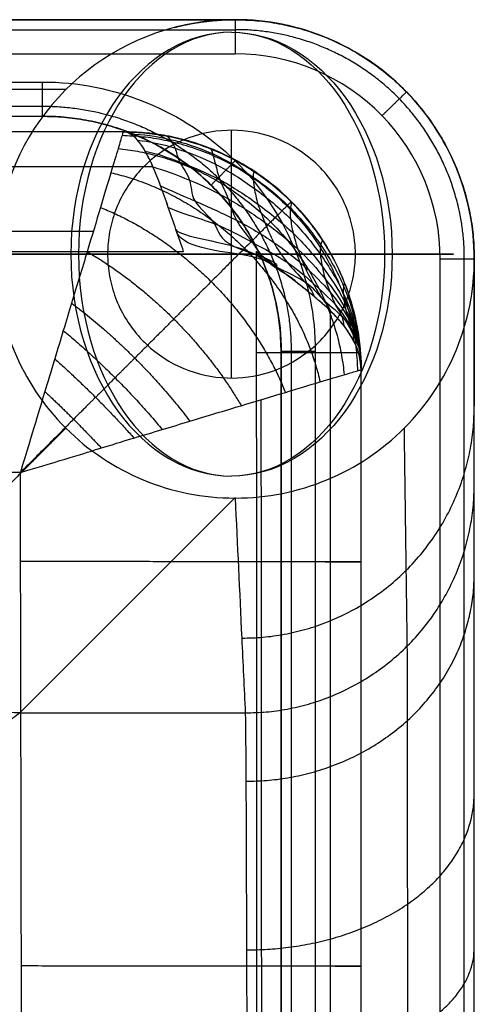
# Model space of a CAD drawing. Header units: millimetres. Extents: x -2235 to -985, y -1831 to -1431.
# Tile 30 of 30: x -1011 to -985, y -1489 to -1431. Entities that reach past the tile are written whole.
import ezdxf

# ---------------------------------------------------------------- set-up
doc = ezdxf.new("R2010")
doc.units = ezdxf.units.MM
for name, color, linetype, true_color in [('solide 2$assis', 7, 'Continuous', 0xd0cece), ('solide 2$maintien', 7, 'Continuous', 0xffffff), ('solide 2$pied', 7, 'Continuous', 0xa36615)]:
    doc.layers.add(name, color=color, linetype=linetype, true_color=true_color)

msp = doc.modelspace()

# ---------------------------------------------------------------- linework, layer by layer
at = {"layer": 'solide 2$assis'}
for p, q in [((-991.317, -1462.83, 980.419), (-991.317, -1462.83, 895.357)), ((-991.317, -1486.512, 980.473), (-991.317, -1486.512, 895.351))]:
    msp.add_line(p, q, dxfattribs=at)
for points, knots in [([(-1005.26, -1437.629, 980.387), (-1017.901, -1437.63, 980.425), (-1030.541, -1437.632, 980.46), (-1043.179, -1437.631, 980.494), (-1051.543, -1437.631, 980.517), (-1059.908, -1437.63, 980.539), (-1068.273, -1437.629, 980.56), (-1076.519, -1437.628, 980.58), (-1084.765, -1437.628, 980.601), (-1093.011, -1437.628, 980.62), (-1125.404, -1437.628, 980.696), (-1157.798, -1437.628, 980.763), (-1190.191, -1437.628, 980.823), (-1255.946, -1437.628, 980.946), (-1321.702, -1437.628, 981.048), (-1387.457, -1437.628, 981.132), (-1452.074, -1437.628, 981.213), (-1526.15, -1437.628, 981.285), (-1600.225, -1437.628, 981.33), (-1609.683, -1437.628, 981.335)], [13.937329, 13.937329, 13.937329, 13.937329, 51.859266, 51.859266, 51.859266, 76.954012, 76.954012, 76.954012, 101.6901, 101.6901, 101.6901, 198.870703, 198.870703, 198.870703, 396.136396, 396.136396, 396.136396, 589.989641, 618.362346, 618.362346, 618.362346, 618.362346]), ([(-1005.303, -1437.629, 896.449), (-1017.929, -1437.63, 896.449), (-1030.554, -1437.632, 896.449), (-1043.179, -1437.631, 896.449), (-1051.543, -1437.631, 896.449), (-1059.908, -1437.63, 896.449), (-1068.273, -1437.629, 896.449), (-1076.519, -1437.628, 896.449), (-1084.765, -1437.628, 896.449), (-1093.011, -1437.628, 896.449), (-1125.404, -1437.628, 896.449), (-1157.798, -1437.628, 896.449), (-1190.191, -1437.628, 896.449), (-1255.946, -1437.628, 896.449), (-1321.701, -1437.628, 896.449), (-1387.457, -1437.628, 896.449), (-1461.532, -1437.628, 896.449), (-1535.607, -1437.628, 896.449), (-1609.683, -1437.628, 896.449)], [13.985544, 13.985544, 13.985544, 13.985544, 51.862063, 51.862063, 51.862063, 76.956231, 76.956231, 76.956231, 101.693452, 101.693452, 101.693452, 198.873848, 198.873848, 198.873848, 396.139469, 396.139469, 396.139469, 618.365349, 618.365349, 618.365349, 618.365349]), ([(-1005.26, -1437.629, 980.387), (-1005.258, -1437.628, 981.583), (-1005.302, -1437.783, 984.252), (-1005.53, -1438.556, 988.334), (-1005.961, -1439.997, 992.478), (-1006.58, -1442.056, 996.3), (-1007.361, -1444.649, 999.596), (-1008.112, -1447.146, 1001.772), (-1008.756, -1449.259, 1003.137), (-1009.234, -1450.858, 1003.939), (-1009.697, -1452.381, 1004.573), (-1010.557, -1455.191, 1005.354), (-1011.27, -1457.584, 1005.398)], [0, 0, 0, 0, 0.869831, 1.9403, 3.109993, 4.386635, 5.760837, 7.205095, 7.941975, 8.678856, 9.318194, 9.957532, 9.957532, 9.957532, 9.957532]), ([(-1001.708, -1444.634, 887.694), (-1002.007, -1443.809, 887.694), (-1002.307, -1442.918, 887.882), (-1002.906, -1441.193, 888.735), (-1003.206, -1440.364, 889.403), (-1003.805, -1438.997, 891.113), (-1004.105, -1438.462, 892.149), (-1004.704, -1437.779, 894.304), (-1005.004, -1437.629, 895.417), (-1005.303, -1437.629, 896.449)], [0, 0, 0, 0, 2.894294, 2.894294, 5.788587, 5.788587, 8.682881, 8.682881, 11.577174, 11.577174, 11.577174, 11.577174]), ([(-1003.506, -1439.68, 890.258), (-1016.731, -1439.682, 890.258), (-1029.955, -1439.684, 890.258), (-1043.179, -1439.683, 890.258), (-1051.544, -1439.683, 890.258), (-1059.908, -1439.682, 890.258), (-1068.273, -1439.681, 890.258), (-1076.519, -1439.68, 890.258), (-1084.765, -1439.68, 890.258), (-1093.011, -1439.68, 890.258), (-1125.404, -1439.68, 890.258), (-1157.798, -1439.68, 890.258), (-1190.191, -1439.68, 890.258), (-1255.946, -1439.679, 890.258), (-1321.701, -1439.68, 890.258), (-1387.457, -1439.68, 890.258), (-1461.532, -1439.68, 890.258), (-1535.607, -1439.68, 890.258), (-1609.683, -1439.68, 890.258)], [12.188085, 12.188085, 12.188085, 12.188085, 51.862063, 51.862063, 51.862063, 76.956231, 76.956231, 76.956231, 101.693452, 101.693452, 101.693452, 198.873848, 198.873848, 198.873848, 396.139469, 396.139469, 396.139469, 618.365349, 618.365349, 618.365349, 618.365349]), ([(-1609.683, -1444.634, 887.694), (-1535.607, -1444.634, 887.694), (-1461.532, -1444.634, 887.694), (-1387.457, -1444.634, 887.694), (-1321.701, -1444.634, 887.694), (-1255.946, -1444.633, 887.694), (-1190.191, -1444.634, 887.694), (-1157.798, -1444.634, 887.694), (-1125.404, -1444.634, 887.694), (-1093.011, -1444.634, 887.694), (-1084.765, -1444.634, 887.694), (-1076.519, -1444.634, 887.694), (-1068.273, -1444.635, 887.694), (-1059.909, -1444.636, 887.694), (-1051.544, -1444.637, 887.694), (-1043.179, -1444.637, 887.694), (-1029.355, -1444.638, 887.694), (-1015.532, -1444.635, 887.694), (-1001.708, -1444.634, 887.694)], [-618.365348, -618.365348, -618.365348, -618.365348, -396.139469, -396.139469, -396.139469, -198.873848, -198.873848, -198.873848, -101.693452, -101.693452, -101.693452, -76.956231, -76.956231, -76.956231, -51.862063, -51.862063, -51.862063, -10.390626, -10.390626, -10.390626, -10.390626]), ([(-991.317, -1451.614, 895.36), (-991.317, -1450.345, 893.388), (-991.928, -1449.276, 891.421), (-994.3, -1446.972, 888.457), (-995.875, -1445.903, 887.694), (-997.453, -1444.634, 887.694)], [0, 0, 0, 0, 5.954533, 5.954533, 11.91016, 11.91016, 11.91016, 11.91016]), ([(-997.453, -1444.634, 887.694), (-997.453, -1446.613, 887.694), (-997.452, -1448.592, 887.694), (-997.452, -1450.571, 887.694), (-997.451, -1454.657, 887.694), (-997.45, -1458.744, 887.694), (-997.449, -1462.83, 887.694), (-997.448, -1470.724, 887.694), (-997.446, -1478.618, 887.694), (-997.444, -1486.512, 887.694), (-997.441, -1502.753, 887.694), (-997.438, -1518.993, 887.694), (-997.434, -1535.233, 887.694), (-997.426, -1567.695, 887.694), (-997.42, -1600.156, 887.694), (-997.414, -1632.618, 887.694), (-997.407, -1665.095, 887.694), (-997.4, -1697.572, 887.694), (-997.393, -1730.049, 887.694), (-997.39, -1746.291, 887.694), (-997.387, -1762.534, 887.694), (-997.383, -1778.777, 887.694), (-997.381, -1786.668, 887.694), (-997.38, -1794.559, 887.694), (-997.378, -1802.45, 887.694), (-997.377, -1806.172, 887.694), (-997.377, -1809.893, 887.694), (-997.376, -1813.615, 887.694)], [-382.973921, -382.973921, -382.973921, -382.973921, -377.036784, -377.036784, -377.036784, -364.778049, -364.778049, -364.778049, -341.095734, -341.095734, -341.095734, -292.374425, -292.374425, -292.374425, -194.990008, -194.990008, -194.990008, -97.559103, -97.559103, -97.559103, -48.831036, -48.831036, -48.831036, -25.158368, -25.158368, -25.158368, -13.992431, -13.992431, -13.992431, -13.992431]), ([(-1011.27, -1457.584, 1005.398), (-1008.877, -1456.87, 1005.353), (-1006.068, -1456.009, 1004.573), (-1004.545, -1455.546, 1003.939), (-1002.947, -1455.068, 1003.136), (-1000.834, -1454.423, 1001.772), (-998.337, -1453.672, 999.596), (-995.744, -1452.89, 996.3), (-993.685, -1452.271, 992.478), (-992.244, -1451.84, 988.334), (-991.472, -1451.612, 984.252), (-991.317, -1451.568, 981.583), (-991.317, -1451.57, 980.387)], [-9.957532, -9.957532, -9.957532, -9.957532, -9.318194, -8.678856, -7.941975, -7.205095, -5.760837, -4.386635, -3.109993, -1.9403, -0.869831, 0, 0, 0, 0]), ([(-991.317, -1813.616, 980.387), (-991.317, -1809.894, 980.399), (-991.317, -1806.172, 980.409), (-991.317, -1802.45, 980.419), (-991.317, -1794.559, 980.44), (-991.317, -1786.668, 980.457), (-991.317, -1778.777, 980.473), (-991.317, -1762.534, 980.506), (-991.317, -1746.291, 980.54), (-991.317, -1730.049, 980.572), (-991.317, -1713.81, 980.604), (-991.317, -1681.333, 980.654), (-991.317, -1648.856, 980.7), (-991.317, -1632.618, 980.7), (-991.317, -1616.134, 980.699), (-991.317, -1583.673, 980.653), (-991.317, -1551.211, 980.603), (-991.317, -1535.233, 980.572), (-991.318, -1518.993, 980.54), (-991.317, -1502.753, 980.506), (-991.317, -1486.512, 980.473), (-991.317, -1478.618, 980.456), (-991.317, -1470.724, 980.44), (-991.317, -1462.83, 980.419), (-991.317, -1459.077, 980.409), (-991.317, -1455.323, 980.399), (-991.317, -1451.57, 980.387)], [13.978581, 13.978581, 13.978581, 13.978581, 25.144572, 25.144572, 25.144572, 48.817195, 48.817195, 48.817195, 97.545668, 97.545668, 97.545668, 146.262487, 194.976432, 194.976432, 194.976432, 244.428266, 292.360568, 292.360568, 292.360568, 341.082271, 341.082271, 341.082271, 364.764675, 364.764675, 364.764675, 376.024457, 376.024457, 376.024457, 376.024457]), ([(-991.317, -1813.615, 895.265), (-991.317, -1809.894, 895.266), (-991.317, -1806.172, 895.267), (-991.317, -1802.45, 895.268), (-991.317, -1794.559, 895.27), (-991.317, -1786.668, 895.272), (-991.317, -1778.777, 895.274), (-991.317, -1762.534, 895.279), (-991.317, -1746.292, 895.283), (-991.317, -1730.049, 895.287), (-991.317, -1697.572, 895.296), (-991.317, -1665.095, 895.304), (-991.317, -1632.618, 895.313), (-991.317, -1600.157, 895.321), (-991.316, -1567.695, 895.329), (-991.317, -1535.233, 895.338), (-991.318, -1518.993, 895.342), (-991.317, -1502.753, 895.346), (-991.317, -1486.512, 895.351), (-991.317, -1478.618, 895.353), (-991.317, -1470.724, 895.355), (-991.317, -1462.83, 895.357), (-991.317, -1459.091, 895.358), (-991.317, -1455.353, 895.359), (-991.317, -1451.614, 895.36)], [13.992431, 13.992431, 13.992431, 13.992431, 25.158368, 25.158368, 25.158368, 48.831036, 48.831036, 48.831036, 97.559103, 97.559103, 97.559103, 194.990008, 194.990008, 194.990008, 292.374425, 292.374425, 292.374425, 341.095734, 341.095734, 341.095734, 364.778049, 364.778049, 364.778049, 375.993803, 375.993803, 375.993803, 375.993803]), ([(-1011.27, -1457.584, 1005.398), (-1021.893, -1457.563, 1005.429), (-1032.515, -1457.542, 1005.459), (-1043.137, -1457.519, 1005.487), (-1051.503, -1457.502, 1005.51), (-1059.869, -1457.484, 1005.531), (-1068.234, -1457.467, 1005.552), (-1076.481, -1457.45, 1005.573), (-1084.727, -1457.433, 1005.593), (-1092.973, -1457.417, 1005.612), (-1125.37, -1457.356, 1005.688), (-1157.766, -1457.3, 1005.753), (-1190.161, -1457.25, 1005.812), (-1255.92, -1457.146, 1005.932), (-1321.678, -1457.061, 1006.032), (-1387.436, -1456.992, 1006.113), (-1452.057, -1456.923, 1006.192), (-1526.139, -1456.862, 1006.26), (-1600.221, -1456.824, 1006.303), (-1609.683, -1456.819, 1006.308)], [19.996455, 19.996455, 19.996455, 19.996455, 51.859266, 51.859266, 51.859266, 76.954012, 76.954012, 76.954012, 101.6901, 101.6901, 101.6901, 198.870703, 198.870703, 198.870703, 396.136396, 396.136396, 396.136396, 589.989641, 618.371355, 618.371355, 618.371355, 618.371355]), ([(-1011.27, -1807.652, 1005.398), (-1011.267, -1805.932, 1005.403), (-1011.263, -1804.211, 1005.408), (-1011.259, -1802.491, 1005.412), (-1011.243, -1794.596, 1005.433), (-1011.227, -1786.702, 1005.45), (-1011.213, -1778.81, 1005.466), (-1011.184, -1762.566, 1005.499), (-1011.158, -1746.325, 1005.533), (-1011.133, -1730.08, 1005.564), (-1011.109, -1713.837, 1005.596), (-1011.063, -1681.357, 1005.645), (-1011.039, -1648.874, 1005.691), (-1011.039, -1632.618, 1005.691), (-1011.039, -1616.115, 1005.69), (-1011.064, -1583.649, 1005.644), (-1011.11, -1551.184, 1005.596), (-1011.134, -1535.203, 1005.564), (-1011.158, -1518.96, 1005.533), (-1011.184, -1502.72, 1005.498), (-1011.213, -1486.479, 1005.466), (-1011.228, -1478.584, 1005.45), (-1011.243, -1470.687, 1005.433), (-1011.259, -1462.788, 1005.412), (-1011.263, -1461.054, 1005.408), (-1011.267, -1459.319, 1005.403), (-1011.27, -1457.584, 1005.398)], [19.987618, 19.987618, 19.987618, 19.987618, 25.144572, 25.144572, 25.144572, 48.817195, 48.817195, 48.817195, 97.545668, 97.545668, 97.545668, 146.262487, 194.976432, 194.976432, 194.976432, 244.428266, 292.360568, 292.360568, 292.360568, 341.082271, 341.082271, 341.082271, 364.764675, 364.764675, 364.764675, 369.965265, 369.965265, 369.965265, 369.965265])]:
    msp.add_open_spline(points, degree=3, knots=knots, dxfattribs=at)
for points, weights in [([(-1005.317, -1437.833, 983.951), (-991.801, -1438.111, 986.335), (-991.522, -1451.627, 983.952)], [1, 0.714460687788, 1]), ([(-1005.282, -1437.629, 937.835), (-991.317, -1437.627, 937.835), (-991.317, -1451.592, 937.835)], [1, 0.707074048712, 1]), ([(-991.317, -1451.57, 980.387), (-991.317, -1437.627, 980.387), (-1005.26, -1437.629, 980.387)], [1, 0.70707406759, 1]), ([(-1005.548, -1438.614, 988.135), (-993.471, -1439.781, 992.577), (-992.302, -1451.858, 988.135)], [1, 0.740747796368, 1]), ([(-1005.97, -1440.025, 992.252), (-995.974, -1442.284, 997.459), (-993.714, -1452.28, 992.252)], [1, 0.783338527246, 1]), ([(-1006.582, -1442.061, 996.082), (-998.816, -1445.127, 1000.809), (-995.75, -1452.892, 996.082)], [1, 0.835592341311, 1]), ([(-995.401, -1441.712, 980.387), (-995.407, -1441.718, 938.146), (-995.414, -1441.724, 895.904)], [0.853537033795, 0.853537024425, 0.853537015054]), ([(-1007.362, -1444.651, 999.411), (-1001.649, -1447.96, 1002.921), (-998.339, -1453.672, 999.41)], [1, 0.889168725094, 1]), ([(-1008.27, -1447.664, 1002.067), (-1004.321, -1450.633, 1004.187), (-1001.351, -1454.582, 1002.067)], [1, 0.936409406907, 1]), ([(-1008.758, -1449.271, 1003.104), (-1005.586, -1451.898, 1004.603), (-1002.959, -1455.07, 1003.104)], [1, 0.955877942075, 1]), ([(-991.465, -1450.571, 893.686), (-992.538, -1450.571, 887.694), (-997.452, -1450.571, 887.694)], [0.925549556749, 0.750871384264, 1]), ([(-1009.257, -1450.932, 1003.95), (-1006.8, -1453.112, 1004.911), (-1004.619, -1455.569, 1003.95)], [1, 0.971923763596, 1]), ([(-1009.838, -1452.842, 1004.668), (-1008.13, -1454.443, 1005.127), (-1006.529, -1456.151, 1004.668)], [1, 0.982968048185, 1]), ([(-1011.259, -1462.788, 1005.412), (-991.317, -1462.789, 1005.341), (-991.317, -1462.83, 980.419)], [1, 0.708127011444, 1]), ([(-991.317, -1462.83, 895.357), (-991.317, -1462.83, 887.694), (-997.449, -1462.83, 887.694)], [1, 0.707106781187, 1]), ([(-1011.213, -1486.479, 1005.466), (-991.317, -1486.479, 1005.337), (-991.317, -1486.512, 980.473)], [1, 0.708941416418, 1]), ([(-991.317, -1486.512, 895.351), (-991.317, -1486.512, 887.694), (-997.444, -1486.512, 887.694)], [1, 0.707106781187, 1])]:
    msp.add_rational_spline(points, weights, degree=2, dxfattribs=at)
for points, degree in [([(-1005.303, -1437.629, 896.449), (-1004.479, -1437.629, 896.404), (-1002.767, -1437.779, 896.313), (-1000.14, -1438.514, 896.177), (-997.606, -1439.825, 896.041), (-995.341, -1441.651, 895.904), (-993.514, -1443.917, 895.768), (-992.203, -1446.45, 895.632), (-991.468, -1449.077, 895.496), (-991.317, -1450.79, 895.405), (-991.317, -1451.614, 895.36)], 3), ([(-999.58, -1444.634, 887.694), (-1001.858, -1444.221, 887.694), (-1002.157, -1443.363, 887.788), (-1002.607, -1442.048, 888.249), (-1003.056, -1440.779, 889.069), (-1003.506, -1439.644, 890.212), (-1003.955, -1438.729, 891.631), (-1004.405, -1438.072, 893.217), (-1004.854, -1437.704, 894.861), (-1005.154, -1437.629, 895.933), (-1005.303, -1437.629, 896.449)], 3), ([(-1005.26, -1437.629, 980.387), (-1005.282, -1437.629, 938.418), (-1005.303, -1437.629, 896.449)], 2), ([(-1004.854, -1437.747, 894.855), (-1004.094, -1437.766, 894.72), (-1002.568, -1437.987, 894.696), (-999.982, -1438.813, 894.736), (-997.616, -1440.213, 894.816), (-995.379, -1442.021, 894.923), (-993.608, -1444.231, 895.035), (-992.234, -1446.651, 895.16), (-991.48, -1449.201, 895.25), (-991.317, -1450.868, 895.301), (-991.317, -1451.614, 895.36)], 3), ([(-1002.757, -1437.864, 896.313), (-1002.643, -1437.885, 895.865), (-1002.566, -1438.017, 894.708), (-1002.165, -1438.528, 892.977), (-1002.056, -1439.365, 891.384), (-1001.193, -1440.423, 889.981), (-1001.352, -1441.675, 888.902), (-999.635, -1443.004, 888.132), (-999.665, -1444.352, 887.796), (-996.011, -1445.197, 887.807), (-996.276, -1445.553, 887.836)], 3), ([(-1004.405, -1438.12, 893.226), (-1003.706, -1438.182, 893.034), (-1002.26, -1438.508, 892.951), (-999.812, -1439.442, 893.119), (-997.556, -1440.894, 893.378), (-995.367, -1442.67, 893.765), (-993.642, -1444.791, 894.154), (-992.25, -1447.056, 894.602), (-991.493, -1449.427, 894.967), (-991.317, -1450.939, 895.209), (-991.317, -1451.614, 895.36)], 3), ([(-1003.955, -1438.772, 891.659), (-1003.319, -1438.889, 891.435), (-1002.022, -1439.345, 891.352), (-999.528, -1440.371, 891.609), (-997.35, -1441.836, 892.041), (-995.211, -1443.522, 892.654), (-993.551, -1445.485, 893.308), (-992.195, -1447.532, 894.046), (-991.475, -1449.667, 894.696), (-991.317, -1451.008, 895.126), (-991.317, -1451.614, 895.36)], 3), ([(-1000.155, -1438.61, 896.177), (-1000.076, -1438.642, 895.79), (-1000.044, -1438.861, 894.761), (-999.843, -1439.473, 893.107), (-999.647, -1440.416, 891.617), (-999.054, -1441.525, 890.254), (-998.753, -1442.806, 889.24), (-997.62, -1444.102, 888.48), (-996.929, -1445.379, 888.193), (-995.32, -1446.118, 888.213), (-995.137, -1446.423, 888.261)], 3), ([(-1003.506, -1439.68, 890.258), (-1002.919, -1439.858, 890.036), (-1001.347, -1440.412, 889.968), (-999.089, -1441.501, 890.267), (-996.915, -1442.909, 890.835), (-994.949, -1444.478, 891.629), (-993.357, -1446.239, 892.522), (-992.113, -1448.052, 893.516), (-991.448, -1449.903, 894.447), (-991.317, -1451.073, 895.054), (-991.317, -1451.614, 895.36)], 3), ([(-997.651, -1439.911, 896.041), (-997.601, -1439.944, 895.719), (-997.668, -1440.25, 894.849), (-997.584, -1440.895, 893.372), (-997.4, -1441.857, 892.059), (-996.953, -1442.911, 890.818), (-996.486, -1444.111, 889.907), (-995.691, -1445.277, 889.183), (-994.613, -1446.405, 888.921), (-994.111, -1447.018, 888.91), (-994.071, -1447.271, 888.963)], 3), ([(-1003.056, -1440.801, 889.123), (-1002.553, -1441.035, 888.932), (-1001.101, -1441.657, 888.885), (-998.556, -1442.777, 889.228), (-996.362, -1444.09, 889.897), (-994.583, -1445.499, 890.813), (-993.049, -1447.017, 891.881), (-991.984, -1448.566, 893.066), (-991.383, -1450.132, 894.232), (-991.317, -1451.134, 894.992), (-991.317, -1451.614, 895.36)], 3), ([(-1002.607, -1442.055, 888.309), (-1002.04, -1442.334, 888.171), (-999.64, -1442.988, 888.133), (-997.759, -1444.086, 888.502), (-995.487, -1445.261, 889.213), (-994.154, -1446.494, 890.206), (-992.709, -1447.768, 891.391), (-991.887, -1449.057, 892.71), (-991.343, -1450.346, 894.052), (-991.317, -1451.192, 894.94), (-991.317, -1451.614, 895.36)], 3), ([(-995.414, -1441.724, 895.904), (-995.386, -1441.752, 895.647), (-995.483, -1442.061, 894.95), (-995.468, -1442.687, 893.747), (-995.313, -1443.557, 892.654), (-995.027, -1444.495, 891.601), (-994.645, -1445.523, 890.814), (-994.135, -1446.514, 890.175), (-993.626, -1447.427, 889.916), (-993.158, -1447.921, 889.892), (-993.114, -1448.124, 889.939)], 3), ([(-1002.157, -1443.359, 887.841), (-1002.113, -1443.664, 887.77), (-997.826, -1444.339, 887.795), (-996.922, -1445.35, 888.191), (-994.337, -1446.369, 888.916), (-993.735, -1447.396, 889.917), (-992.287, -1448.434, 891.136), (-991.806, -1449.476, 892.497), (-991.284, -1450.529, 893.929), (-991.317, -1451.246, 894.899), (-991.317, -1451.614, 895.36)], 3), ([(-993.6, -1443.961, 895.768), (-993.588, -1443.98, 895.575), (-993.699, -1444.239, 895.06), (-993.719, -1444.79, 894.152), (-993.613, -1445.491, 893.318), (-993.44, -1446.242, 892.508), (-993.12, -1447.027, 891.882), (-992.845, -1447.785, 891.368), (-992.377, -1448.454, 891.125), (-992.349, -1448.824, 891.101), (-992.333, -1448.977, 891.134)], 3), ([(-991.317, -1451.614, 895.36), (-991.317, -1451.297, 894.867), (-991.393, -1450.687, 893.882), (-991.734, -1449.821, 892.45), (-992.295, -1448.979, 891.113), (-993.084, -1448.124, 889.901), (-994.054, -1447.269, 888.915), (-995.124, -1446.427, 888.215), (-996.27, -1445.561, 887.789), (-997.058, -1444.951, 887.694), (-999.58, -1444.634, 887.694)], 3), ([(-992.299, -1446.466, 895.632), (-992.296, -1446.475, 895.503), (-992.345, -1446.646, 895.168), (-992.372, -1447.064, 894.583), (-992.302, -1447.539, 894.029), (-992.227, -1448.06, 893.489), (-992.049, -1448.571, 893.051), (-991.946, -1449.071, 892.687), (-991.767, -1449.49, 892.484), (-991.777, -1449.722, 892.448), (-991.771, -1449.825, 892.466)], 3), ([(-991.553, -1449.067, 895.496), (-991.552, -1449.068, 895.432), (-991.565, -1449.184, 895.25), (-991.583, -1449.407, 894.964), (-991.553, -1449.645, 894.693), (-991.538, -1449.889, 894.437), (-991.455, -1450.123, 894.222), (-991.442, -1450.349, 894.039), (-991.339, -1450.538, 893.923), (-991.432, -1450.644, 893.884), (-991.431, -1450.695, 893.889)], 3), ([(-991.317, -1451.57, 980.387), (-991.317, -1451.592, 937.874), (-991.317, -1451.614, 895.36)], 2)]:
    msp.add_open_spline(points, degree=degree, dxfattribs=at)
for points, weights, knots in [([(-995.401, -1441.712, 980.387), (-995.401, -1441.711, 981.928), (-995.601, -1441.911, 985.351), (-996.551, -1442.862, 990.311), (-998.138, -1444.448, 994.824), (-1000.116, -1446.427, 998.466), (-1002.305, -1448.616, 1001.231), (-1004.199, -1450.511, 1002.88), (-1005.722, -1452.034, 1003.861), (-1006.82, -1453.132, 1004.418), (-1007.852, -1454.165, 1004.843), (-1009.717, -1456.031, 1005.319), (-1011.27, -1457.584, 1005.398)], [0.853537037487, 0.85357598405, 0.856424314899, 0.869767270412, 0.891953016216, 0.918725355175, 0.945786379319, 0.965358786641, 0.978224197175, 0.985904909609, 0.99171093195, 0.994486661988, 0.995644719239], [0, 0, 0, 0, 0.869831, 1.9403, 3.109993, 4.386635, 5.760837, 7.205095, 7.941975, 8.678856, 9.318194, 9.957532, 9.957532, 9.957532, 9.957532]), ([(-1007.007, -1443.474, 998.05), (-1019.052, -1443.466, 998.074), (-1031.1, -1443.459, 998.097), (-1043.149, -1443.45, 998.118), (-1051.512, -1443.443, 998.133), (-1059.878, -1443.436, 998.147), (-1068.245, -1443.43, 998.161), (-1076.49, -1443.423, 998.174), (-1084.736, -1443.417, 998.187), (-1092.984, -1443.412, 998.2), (-1125.36, -1443.39, 998.249), (-1157.759, -1443.371, 998.29), (-1190.17, -1443.353, 998.328), (-1255.859, -1443.316, 998.405), (-1321.639, -1443.287, 998.469), (-1387.443, -1443.263, 998.521), (-1452.017, -1443.239, 998.572), (-1526.117, -1443.218, 998.616), (-1600.222, -1443.204, 998.644), (-1609.683, -1443.203, 998.647)], [0.853869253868, 0.854098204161, 0.854322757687, 0.85454102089, 0.854692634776, 0.854841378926, 0.854987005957, 0.855130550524, 0.855271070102, 0.855408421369, 0.855948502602, 0.856437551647, 0.856882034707, 0.857783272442, 0.858525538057, 0.85913287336, 0.859728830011, 0.860260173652, 0.860592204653, 0.86063135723], [15.718351, 15.718351, 15.718351, 15.718351, 51.859266, 51.859266, 51.859266, 76.954012, 76.954012, 76.954012, 101.6901, 101.6901, 101.6901, 198.870703, 198.870703, 198.870703, 396.136396, 396.136396, 396.136396, 589.989641, 618.368612, 618.368612, 618.368612, 618.368612]), ([(-993.092, -1813.615, 889.912), (-993.092, -1809.894, 889.912), (-993.092, -1806.172, 889.912), (-993.092, -1802.45, 889.912), (-993.093, -1794.559, 889.913), (-993.093, -1786.668, 889.914), (-993.094, -1778.777, 889.914), (-993.095, -1762.534, 889.915), (-993.096, -1746.292, 889.917), (-993.097, -1730.049, 889.918), (-993.098, -1697.572, 889.92), (-993.101, -1665.095, 889.923), (-993.103, -1632.618, 889.925), (-993.105, -1600.156, 889.928), (-993.106, -1567.695, 889.93), (-993.109, -1535.233, 889.933), (-993.11, -1518.993, 889.934), (-993.111, -1502.753, 889.935), (-993.112, -1486.512, 889.937), (-993.112, -1478.618, 889.937), (-993.113, -1470.724, 889.938), (-993.113, -1462.83, 889.938), (-993.113, -1458.744, 889.939), (-993.114, -1454.657, 889.939), (-993.114, -1450.571, 889.939), (-993.114, -1449.755, 889.939), (-993.114, -1448.94, 889.939), (-993.114, -1448.124, 889.939)], [0.853553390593, 0.853553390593, 0.853553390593, 0.853553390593, 0.853553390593, 0.853553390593, 0.853553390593, 0.853553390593, 0.853553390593, 0.853553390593, 0.853553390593, 0.853553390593, 0.853553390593, 0.853553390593, 0.853553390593, 0.853553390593, 0.853553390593, 0.853553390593, 0.853553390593, 0.853553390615, 0.853553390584, 0.853553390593, 0.853553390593, 0.853553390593, 0.853553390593, 0.853553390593, 0.853553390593, 0.853553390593], [13.992431, 13.992431, 13.992431, 13.992431, 25.158368, 25.158368, 25.158368, 48.831036, 48.831036, 48.831036, 97.559103, 97.559103, 97.559103, 194.990008, 194.990008, 194.990008, 292.374425, 292.374425, 292.374425, 341.095734, 341.095734, 341.095734, 364.778049, 364.778049, 364.778049, 377.036784, 377.036784, 377.036784, 379.483862, 379.483862, 379.483862, 379.483862]), ([(-997.162, -1811.883, 998.049), (-997.159, -1808.749, 998.056), (-997.157, -1805.614, 998.061), (-997.155, -1802.479, 998.067), (-997.149, -1794.586, 998.08), (-997.143, -1786.693, 998.09), (-997.138, -1778.8, 998.1), (-997.128, -1762.562, 998.12), (-997.119, -1746.319, 998.143), (-997.11, -1730.071, 998.164), (-997.102, -1713.833, 998.185), (-997.085, -1681.359, 998.215), (-997.077, -1648.869, 998.249), (-997.077, -1632.618, 998.25), (-997.077, -1616.121, 998.249), (-997.085, -1583.646, 998.214), (-997.102, -1551.188, 998.185), (-997.11, -1535.212, 998.163), (-997.119, -1518.966, 998.142), (-997.128, -1502.725, 998.12), (-997.138, -1486.489, 998.1), (-997.143, -1478.593, 998.09), (-997.149, -1470.697, 998.08), (-997.155, -1462.801, 998.067), (-997.157, -1459.639, 998.061), (-997.159, -1456.478, 998.056), (-997.162, -1453.317, 998.049)], [0.8538850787, 0.85394603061, 0.854005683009, 0.854063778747, 0.854210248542, 0.85434626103, 0.854472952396, 0.854733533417, 0.854961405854, 0.855174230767, 0.855386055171, 0.855790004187, 0.856004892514, 0.856004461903, 0.856003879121, 0.855784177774, 0.855379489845, 0.85517086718, 0.854957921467, 0.854730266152, 0.854470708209, 0.854344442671, 0.854209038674, 0.854063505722, 0.854005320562, 0.853945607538, 0.853884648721], [15.74508, 15.74508, 15.74508, 15.74508, 25.144572, 25.144572, 25.144572, 48.817195, 48.817195, 48.817195, 97.545668, 97.545668, 97.545668, 146.262487, 194.976432, 194.976432, 194.976432, 244.428266, 292.360568, 292.360568, 292.360568, 341.082271, 341.082271, 341.082271, 364.764675, 364.764675, 364.764675, 374.24318, 374.24318, 374.24318, 374.24318])]:
    msp.add_rational_spline(points, weights, degree=3, knots=knots, dxfattribs=at)
at = {"layer": 'solide 2$maintien'}
for p, q in [((-998.905, -1452.054, 556.934), (-998.905, -1437.537, 556.934)), ((-991.646, -1444.796, 556.934), (-1006.163, -1444.796, 556.934))]:
    msp.add_line(p, q, dxfattribs=at)
at = {"layer": 'solide 2$maintien', "extrusion": (-0.689655, 0, 0.724138)}
msp.add_arc((1444.796, -331.817, 1100.004), 12.998, 180, 0, dxfattribs=at)
at = {"layer": 'solide 2$maintien', "extrusion": (0.724138, 0, 0.689655)}
msp.add_arc((-1444.796, 1100.004, -331.817), 12.998, 0, 180, dxfattribs=at)
at = {"layer": 'solide 2$maintien', "extrusion": (0.689655, 0, -0.724138)}
msp.add_arc((-1444.796, -331.817, -1100.004), 12.998, 0, 180, dxfattribs=at)
at = {"layer": 'solide 2$maintien', "extrusion": (-0.724138, 0, -0.689655)}
msp.add_arc((1444.796, 1100.004, 331.817), 12.998, 180, 0, dxfattribs=at)
at = {"layer": 'solide 2$maintien', "extrusion": (0, 1, 0)}
for start, end in [(316.39718, 236.05097), (303.94903, 316.39718)]:
    msp.add_arc((998.905, 567.716, -1444.796), 12.998, start, end, dxfattribs=at)
at = {"layer": 'solide 2$maintien'}
msp.add_open_spline([(-994.548, -1438.991, 556.934), (-994.146, -1439.292, 556.934), (-993.777, -1439.634, 556.934), (-993.446, -1440.011, 556.934), (-992.871, -1440.668, 556.934), (-992.419, -1441.423, 556.934), (-991.958, -1442.648, 556.934), (-991.841, -1443.068, 556.934), (-991.724, -1443.711, 556.934), (-991.695, -1443.927, 556.934), (-991.666, -1444.252, 556.934), (-991.659, -1444.361, 556.934), (-991.649, -1444.578, 556.934), (-991.646, -1444.687, 556.934), (-991.646, -1444.796, 556.934), (-991.646, -1444.905, 556.934), (-991.649, -1445.013, 556.934), (-991.659, -1445.231, 556.934), (-991.666, -1445.34, 556.934), (-991.695, -1445.665, 556.934), (-991.724, -1445.881, 556.934), (-991.841, -1446.523, 556.934), (-991.958, -1446.944, 556.934), (-992.419, -1448.169, 556.934), (-992.871, -1448.924, 556.934), (-993.446, -1449.58, 556.934), (-993.777, -1449.958, 556.934), (-994.146, -1450.3, 556.934), (-994.548, -1450.601, 556.934), (-995.207, -1451.096, 556.934), (-995.946, -1451.475, 556.934), (-997.52, -1451.969, 556.934), (-998.344, -1452.079, 556.934), (-999.168, -1452.05, 556.934), (-1000.928, -1451.986, 556.934), (-1002.605, -1451.284, 556.934), (-1003.887, -1450.075, 556.934), (-1004.053, -1449.918, 556.934), (-1004.212, -1449.753, 556.934), (-1004.363, -1449.58, 556.934), (-1004.939, -1448.924, 556.934), (-1005.391, -1448.169, 556.934), (-1005.852, -1446.944, 556.934), (-1005.968, -1446.523, 556.934), (-1006.085, -1445.881, 556.934), (-1006.114, -1445.665, 556.934), (-1006.144, -1445.34, 556.934), (-1006.151, -1445.231, 556.934), (-1006.161, -1445.013, 556.934), (-1006.163, -1444.905, 556.934), (-1006.163, -1444.796, 556.934), (-1006.163, -1444.687, 556.934), (-1006.161, -1444.578, 556.934), (-1006.151, -1444.361, 556.934), (-1006.144, -1444.252, 556.934), (-1006.114, -1443.927, 556.934), (-1006.085, -1443.711, 556.934), (-1005.968, -1443.068, 556.934), (-1005.852, -1442.648, 556.934), (-1005.391, -1441.423, 556.934), (-1004.939, -1440.668, 556.934), (-1004.363, -1440.011, 556.934), (-1004.212, -1439.839, 556.934), (-1004.053, -1439.674, 556.934), (-1003.887, -1439.517, 556.934), (-1002.605, -1438.308, 556.934), (-1000.928, -1437.606, 556.934), (-999.168, -1437.542, 556.934), (-998.344, -1437.512, 556.934), (-997.52, -1437.623, 556.934), (-995.946, -1438.116, 556.934), (-995.207, -1438.495, 556.934), (-994.548, -1438.991, 556.934)], degree=3, knots=[0, 0, 0, 0, 1.507076, 1.507076, 1.507076, 4.130067, 4.130067, 5.438906, 5.438906, 6.092994, 6.092994, 6.419997, 6.419997, 6.747, 6.747, 6.747, 7.074002, 7.074002, 7.401005, 7.401005, 8.055093, 8.055093, 9.363932, 9.363932, 11.986924, 11.986924, 11.986924, 13.493999, 13.493999, 13.493999, 15.974206, 15.974206, 18.454413, 18.454413, 18.454413, 23.795753, 23.795753, 23.795753, 24.483301, 24.483301, 24.483301, 27.106292, 27.106292, 28.415131, 28.415131, 29.069219, 29.069219, 29.396222, 29.396222, 29.723225, 29.723225, 29.723225, 30.050228, 30.050228, 30.37723, 30.37723, 31.031319, 31.031319, 32.340157, 32.340157, 34.963149, 34.963149, 34.963149, 35.650696, 35.650696, 35.650696, 40.992036, 40.992036, 40.992036, 43.472243, 43.472243, 45.952451, 45.952451, 45.952451, 45.952451], dxfattribs=at)
at = {"layer": 'solide 2$pied'}
for p, q in [((-1074.183, -1436.714, 887.375), (-1010, -1436.714, 887.375)), ((-1010, -1436.714, 887.375), (-1010, -1436.714, 904.978)), ((-1000.101, -1440.752, 904.978), (-1000.101, -1440.752, 887.375)), ((-986.683, -1631.061, 906.934), (-986.683, -1445.063, 906.934)), ((-984.683, -1445.063, 735.789), (-984.683, -1453.701, 735.789)), ((-996, -1450.501, 887.375), (-996, -1450.501, 904.978)), ((-996, -1450.501, 904.978), (-996, -1631.061, 904.978)), ((-996, -1450.501, 887.375), (-996, -1812.911, 887.375)), ((-996, -1812.911, 897.154), (-996, -1450.501, 897.154)), ((-994, -1450.501, 906.934), (-994, -1631.061, 906.934))]:
    msp.add_line(p, q, dxfattribs=at)
for points, knots in [([(-998.709, -1431.06, 565.125), (-998.712, -1431.06, 565.179), (-998.714, -1431.06, 565.234), (-998.717, -1431.06, 565.288), (-1002.918, -1431.061, 652.367), (-1007.119, -1431.061, 739.446), (-1011.32, -1431.061, 826.526), (-1011.719, -1431.061, 834.922), (-1016.355, -1431.061, 851.566), (-1032.011, -1431.061, 869.607), (-1051.173, -1431.061, 879.467), (-1063.906, -1431.061, 881.498), (-1070.241, -1431.061, 881.494), (-1250.055, -1431.061, 881.497), (-1429.869, -1431.061, 881.5), (-1609.683, -1431.06, 881.503)], [-0.166806, -0.166806, -0.166806, -0.166806, 0.000114, 0.000114, 0.000114, 267.419053, 267.419053, 267.419053, 293.208052, 319.072188, 338.295137, 357.29331, 357.29331, 357.29331, 896.735444, 896.735444, 896.735444, 896.735444]), ([(-998.686, -1431.06, 899.699), (-1004.994, -1431.06, 899.674), (-1028.973, -1431.06, 899.578), (-1052.268, -1431.061, 899.499), (-1069.29, -1431.061, 899.447)], [-4216.479157, -4216.479157, -4216.479157, -4216.479157, -4198.829487, -4148.263687, -4148.263687, -4148.263687, -4148.263687]), ([(-998.686, -1431.061, 859.096), (-1006.285, -1431.061, 859.057), (-1014.534, -1431.061, 859.014), (-1022.658, -1431.061, 858.97), (-1023.476, -1431.061, 858.966)], [-4218.892973, -4218.892973, -4218.892973, -4218.892973, -4198.829487, -4196.579042, -4196.579042, -4196.579042, -4196.579042]), ([(-998.709, -1431.06, 565.125), (-999.907, -1431.061, 565.125), (-1001.099, -1431.214, 565.125), (-1002.258, -1431.518, 565.125), (-1005.249, -1432.301, 565.125), (-1007.897, -1434.052, 565.125), (-1011.679, -1438.945, 565.125), (-1012.706, -1441.95, 565.125), (-1012.706, -1445.042, 565.125)], [0.000427, 0.000427, 0.000427, 0.000427, 3.598364, 3.598364, 3.598364, 12.957548, 12.957548, 22.317797, 22.317797, 22.317797, 22.317797]), ([(-984.683, -1444.894, 904.978), (-984.705, -1441.343, 904.978), (-987.726, -1434.135, 904.978), (-994.953, -1431.033, 904.978), (-998.685, -1431.06, 904.978), (-998.685, -1431.06, 904.978), (-998.685, -1431.06, 904.978), (-998.685, -1431.06, 904.978)], [0.143996, 0.143996, 0.143996, 0.143996, 9.271073, 18.85283, 18.85283, 18.85283, 18.852835, 18.852835, 18.852835, 18.852835]), ([(-998.686, -1431.06, 565.125), (-998.686, -1431.061, 622.013), (-998.686, -1431.06, 678.901), (-998.685, -1431.061, 735.789), (-998.685, -1431.06, 792.185), (-998.685, -1431.061, 848.582), (-998.685, -1431.06, 904.978)], [0.492617, 0.492617, 0.492617, 0.492617, 175.000116, 175.000116, 175.000116, 348.000061, 348.000061, 348.000061, 348.000061]), ([(-984.683, -1445.063, 565.125), (-984.683, -1441.349, 565.125), (-986.158, -1437.787, 565.125), (-991.41, -1432.536, 565.125), (-994.971, -1431.06, 565.125), (-998.686, -1431.06, 565.125)], [0, 0, 0, 0, 11.282154, 11.282154, 22.564308, 22.564308, 22.564308, 22.564308]), ([(-986.683, -1445.063, 906.934), (-986.663, -1441.97, 906.934), (-989.243, -1435.716, 906.934), (-995.486, -1433.037, 906.934), (-998.685, -1433.06, 906.934), (-998.685, -1433.06, 906.934), (-998.685, -1433.06, 906.934), (-998.685, -1433.06, 906.934)], [-0.000026, -0.000026, -0.000026, -0.000026, 9.271073, 18.85283, 18.85283, 18.85283, 18.852835, 18.852835, 18.852835, 18.852835]), ([(-1010, -1434.714, 906.934), (-1005.826, -1434.688, 906.934), (-997.527, -1438.096, 906.934), (-993.969, -1446.344, 906.934), (-994, -1450.501, 906.934)], [0, 0, 0, 0, 12.520564, 24.965394, 24.965394, 24.965394, 24.965394]), ([(-1010, -1436.714, 904.978), (-1006.34, -1436.69, 904.978), (-999.071, -1439.682, 904.978), (-995.974, -1446.879, 904.978), (-996, -1450.501, 904.978)], [0, 0, 0, 0, 12.520564, 24.965394, 24.965394, 24.965394, 24.965394]), ([(-1012.706, -1445.099, 565.125), (-1012.706, -1448.809, 565.125), (-1011.235, -1452.366, 565.125), (-1005.988, -1457.613, 565.125), (-1002.431, -1459.084, 565.125), (-998.721, -1459.084, 565.125)], [0, 0, 0, 0, 11.269009, 11.269009, 22.538018, 22.538018, 22.538018, 22.538018]), ([(-998.671, -1459.084, 565.125), (-994.958, -1459.084, 565.125), (-991.399, -1457.606, 565.125), (-986.154, -1452.351, 565.125), (-984.683, -1448.79, 565.125), (-984.683, -1445.079, 565.125)], [0, 0, 0, 0, 11.279055, 11.279055, 22.555645, 22.555645, 22.555645, 22.555645]), ([(-984.683, -1445.063, 565.125), (-984.683, -1445.063, 622.013), (-984.683, -1445.063, 678.901), (-984.683, -1445.063, 735.789), (-984.683, -1445.063, 792.185), (-984.683, -1445.063, 848.582), (-984.683, -1445.063, 904.978)], [0.49225, 0.49225, 0.49225, 0.49225, 175.000116, 175.000116, 175.000116, 347.999972, 347.999972, 347.999972, 347.999972]), ([(-984.683, -1631.061, 880.524), (-984.683, -1592.913, 880.606), (-984.683, -1554.766, 880.688), (-984.683, -1516.618, 880.771), (-984.683, -1509.498, 880.788), (-984.683, -1498.539, 878.811), (-984.683, -1485.238, 872.301), (-984.683, -1473.264, 863.198), (-984.683, -1462.221, 848.077), (-984.683, -1458.643, 833.737), (-984.683, -1458.285, 826.499), (-984.683, -1456.757, 796.262), (-984.683, -1455.229, 766.026), (-984.683, -1453.701, 735.789), (-984.683, -1450.827, 678.901), (-984.683, -1447.953, 622.013), (-984.683, -1445.079, 565.125)], [469.724503, 469.724503, 469.724503, 469.724503, 584.167226, 584.167226, 584.167226, 605.525993, 617.047858, 628.569722, 650.799805, 673.029888, 673.029888, 673.029888, 765.896546, 765.896546, 765.896546, 940.617742, 940.617742, 940.617742, 940.617742]), ([(-998.721, -1459.084, 565.125), (-1002.916, -1463.279, 652.044), (-1007.111, -1467.474, 738.962), (-1011.306, -1471.668, 825.881), (-1011.366, -1471.714, 826.824), (-1011.521, -1471.832, 828.28), (-1011.909, -1472.128, 830.51), (-1012.576, -1472.637, 833.349), (-1013.881, -1473.633, 837.09), (-1015.635, -1474.97, 840.583), (-1017.262, -1476.211, 843.216), (-1018.597, -1477.229, 845.124), (-1020.05, -1478.338, 846.974), (-1022.11, -1479.909, 849.328), (-1024.866, -1482.011, 852.03), (-1027.868, -1484.3, 854.479), (-1030.527, -1486.329, 856.378), (-1033.609, -1488.679, 858.368), (-1037.786, -1491.866, 860.654), (-1042.963, -1495.814, 862.912), (-1048.242, -1499.84, 864.715), (-1053.628, -1503.948, 866.105), (-1059.138, -1508.151, 867.098), (-1064.701, -1512.394, 867.687), (-1068.41, -1515.223, 867.815), (-1070.24, -1516.618, 867.815)], [0.493229, 0.493229, 0.493229, 0.493229, 267.715977, 267.715977, 267.715977, 271.517368, 273.60172, 276.830721, 283.274711, 289.595177, 292.693042, 295.910038, 299.130077, 302.352206, 308.790749, 315.073599, 318.436248, 322.414112, 330.397695, 338.383154, 346.160587, 353.921909, 361.892058, 369.863932, 377.628035, 377.628035, 377.628035, 377.628035]), ([(-997.677, -1631.061, 867.815), (-997.761, -1592.913, 867.815), (-997.846, -1554.766, 867.815), (-997.93, -1516.618, 867.815), (-997.942, -1511.117, 867.819), (-997.961, -1502.656, 866.278), (-997.986, -1492.398, 861.235), (-998.012, -1483.169, 854.195), (-998.043, -1474.673, 842.517), (-998.069, -1471.935, 831.459), (-998.081, -1471.668, 825.881), (-998.15, -1470.209, 795.641), (-998.218, -1468.75, 765.402), (-998.286, -1467.29, 735.162), (-998.415, -1464.555, 678.483), (-998.543, -1461.819, 621.804), (-998.671, -1459.084, 565.125)], [469.724503, 469.724503, 469.724503, 469.724503, 584.167226, 584.167226, 584.167226, 605.525993, 617.047858, 628.569722, 650.799805, 673.029888, 673.029888, 673.029888, 765.896546, 765.896546, 765.896546, 939.957448, 939.957448, 939.957448, 939.957448])]:
    msp.add_open_spline(points, degree=3, knots=knots, dxfattribs=at)
for points, degree in [([(-1056.183, -1431.06, 904.978), (-1027.434, -1431.06, 904.978), (-998.685, -1431.06, 904.978)], 2), ([(-998.684, -1431.061, 817.871), (-1002.81, -1431.061, 817.856), (-1006.878, -1431.061, 817.842), (-1010.899, -1431.061, 817.828)], 3), ([(-998.685, -1431.061, 776.835), (-1002.137, -1431.061, 776.828), (-1005.548, -1431.061, 776.821), (-1008.921, -1431.061, 776.814)], 3), ([(-998.685, -1431.061, 735.788), (-1001.464, -1431.061, 735.788), (-1004.215, -1431.061, 735.788), (-1006.942, -1431.061, 735.787)], 3), ([(-998.685, -1431.061, 694.741), (-1000.792, -1431.061, 694.745), (-1002.884, -1431.061, 694.749), (-1004.961, -1431.061, 694.752)], 3), ([(-998.685, -1431.061, 653.704), (-1000.123, -1431.061, 653.709), (-1001.554, -1431.061, 653.713), (-1002.979, -1431.061, 653.718)], 3), ([(-998.685, -1431.061, 612.472), (-999.456, -1431.061, 612.476), (-1000.226, -1431.061, 612.479), (-1000.993, -1431.061, 612.483)], 3), ([(-998.686, -1431.061, 571.897), (-998.803, -1431.061, 571.898), (-998.919, -1431.061, 571.898), (-999.035, -1431.061, 571.899)], 3), ([(-998.709, -1431.06, 565.125), (-998.701, -1431.06, 565.125), (-998.694, -1431.06, 565.125), (-998.686, -1431.06, 565.125)], 3), ([(-1056.183, -1433.06, 906.934), (-1027.434, -1433.06, 906.934), (-998.685, -1433.06, 906.934)], 2), ([(-1056.183, -1434.714, 906.934), (-1033.091, -1434.714, 906.934), (-1010, -1434.714, 906.934)], 2), ([(-1056.183, -1436.128, 906.361), (-1033.091, -1436.128, 906.361), (-1010, -1436.128, 906.361)], 2), ([(-1056.183, -1436.714, 904.978), (-1033.091, -1436.714, 904.978), (-1010, -1436.714, 904.978)], 2), ([(-984.683, -1445.063, 904.978), (-984.682, -1445.007, 904.978), (-984.682, -1444.95, 904.978), (-984.683, -1444.894, 904.978)], 3), ([(-985.268, -1631.061, 906.361), (-985.268, -1538.062, 906.361), (-985.268, -1445.063, 906.361)], 2), ([(-984.683, -1631.061, 904.978), (-984.683, -1538.062, 904.978), (-984.683, -1445.063, 904.978)], 2), ([(-984.683, -1445.063, 565.125), (-984.683, -1445.071, 565.125), (-984.683, -1445.079, 565.125)], 2), ([(-995.414, -1450.501, 906.361), (-995.414, -1540.781, 906.361), (-995.414, -1631.061, 906.361)], 2), ([(-998.671, -1459.084, 565.125), (-998.696, -1459.084, 565.125), (-998.721, -1459.084, 565.125)], 2), ([(-1011.306, -1471.668, 825.881), (-1004.694, -1471.668, 825.881), (-998.081, -1471.668, 825.881)], 2)]:
    msp.add_open_spline(points, degree=degree, dxfattribs=at)
for points, weights in [([(-1002.258, -1431.518, 565.125), (-1000.516, -1431.06, 565.205), (-998.716, -1431.06, 565.288)], [0.916167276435, 0.949311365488, 1]), ([(-998.685, -1431.06, 904.978), (-998.685, -1431.06, 906.934), (-998.685, -1433.06, 906.934)], [1, 0.707101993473, 1]), ([(-998.685, -1431.06, 904.978), (-998.685, -1431.06, 906.934), (-998.685, -1433.06, 906.934)], [1, 0.707101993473, 1]), ([(-998.685, -1431.061, 735.789), (-984.683, -1431.061, 735.789), (-984.683, -1445.063, 735.789)], [1, 0.707106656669, 1]), ([(-1056.183, -1431.646, 906.361), (-1027.434, -1431.646, 906.361), (-998.685, -1431.646, 906.361)], [0.853549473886, 0.85354930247, 0.853549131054]), ([(-1010, -1434.714, 906.934), (-1010, -1436.714, 906.934), (-1010, -1436.714, 904.978)], [1, 0.707106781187, 1]), ([(-988.654, -1435.287, 904.978), (-988.654, -1435.287, 906.934), (-990.087, -1436.684, 906.934)], [1, 0.707103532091, 1]), ([(-1010, -1436.714, 887.375), (-996, -1436.714, 887.375), (-996, -1450.501, 887.375)], [1, 0.707106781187, 1]), ([(-996, -1450.501, 897.154), (-996, -1436.714, 897.154), (-1010, -1436.714, 897.154)], [1, 0.707106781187, 1]), ([(-1000.098, -1440.749, 904.978), (-1000.098, -1440.749, 906.934), (-998.694, -1439.323, 906.934)], [1, 0.707106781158, 1]), ([(-986.683, -1445.063, 906.934), (-984.683, -1445.063, 906.934), (-984.683, -1445.063, 904.978)], [1, 0.707106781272, 1]), ([(-994, -1450.501, 906.934), (-996, -1450.501, 906.934), (-996, -1450.501, 904.978)], [1, 0.707106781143, 1]), ([(-998.286, -1467.29, 735.162), (-984.683, -1467.29, 735.162), (-984.683, -1453.701, 735.789)], [1, 0.707106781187, 1]), ([(-1011.306, -1471.668, 825.881), (-1025.259, -1471.637, 825.239), (-1025.29, -1457.684, 825.881)], [1, 0.707892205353, 1]), ([(-998.081, -1471.668, 825.881), (-984.683, -1471.668, 825.881), (-984.683, -1458.285, 826.499)], [1, 0.707106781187, 1]), ([(-998.043, -1475.675, 842.071), (-984.683, -1475.675, 842.071), (-984.683, -1463.519, 847.494)], [1, 0.707106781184, 1]), ([(-998.006, -1485.557, 855.651), (-984.683, -1485.557, 855.651), (-984.683, -1476.36, 865.08)], [1, 0.707106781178, 1]), ([(-997.986, -1492.554, 860.994), (-984.683, -1492.554, 860.994), (-984.683, -1485.44, 871.987)], [1, 0.707106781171, 1])]:
    msp.add_rational_spline(points, weights, degree=2, dxfattribs=at)
for points, weights, knots in [([(-985.268, -1445.063, 906.361), (-985.246, -1441.605, 906.361), (-988.131, -1434.615, 906.361), (-995.109, -1431.62, 906.361), (-998.685, -1431.646, 906.361), (-998.685, -1431.646, 906.361), (-998.685, -1431.646, 906.361), (-998.685, -1431.646, 906.361)], [0.853553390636, 0.85355280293, 0.853551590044, 0.853551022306, 0.853550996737, 0.853550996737, 0.853550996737, 0.853550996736], [-0.000026, -0.000026, -0.000026, -0.000026, 9.271073, 18.85283, 18.85283, 18.85283, 18.852835, 18.852835, 18.852835, 18.852835]), ([(-1008.606, -1435.156, 565.125), (-1012.803, -1435.156, 652.106), (-1017.001, -1435.157, 739.088), (-1021.198, -1435.157, 826.07), (-1021.53, -1435.157, 833.058), (-1025.389, -1435.157, 846.912), (-1038.42, -1435.157, 861.928), (-1054.369, -1435.157, 870.135), (-1064.968, -1435.158, 871.825), (-1070.24, -1435.158, 871.822), (-1250.054, -1435.159, 871.823), (-1429.868, -1435.159, 871.823), (-1609.683, -1435.16, 871.824)], [0.853553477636, 0.853553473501, 0.853553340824, 0.853553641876, 0.853553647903, 0.853553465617, 0.853553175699, 0.85355393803, 0.85355408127, 0.853554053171, 0.853554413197, 0.853554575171, 0.853554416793], [0.299307, 0.299307, 0.299307, 0.299307, 267.419053, 267.419053, 267.419053, 293.208052, 319.072188, 338.295137, 357.29331, 357.29331, 357.29331, 896.735623, 896.735623, 896.735623, 896.735623]), ([(-988.784, -1435.162, 565.125), (-988.784, -1435.162, 622.013), (-988.784, -1435.161, 678.901), (-988.784, -1435.162, 735.789), (-988.784, -1435.161, 792.185), (-988.784, -1435.162, 848.582), (-988.784, -1435.161, 904.978)], [0.853553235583, 0.853553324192, 0.853553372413, 0.853553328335, 0.853553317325, 0.853553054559, 0.853552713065], [0.492171, 0.492171, 0.492171, 0.492171, 175.000116, 175.000116, 175.000116, 348.000329, 348.000329, 348.000329, 348.000329]), ([(-1010, -1436.128, 906.361), (-1006.189, -1436.104, 906.361), (-998.619, -1439.218, 906.361), (-995.386, -1446.722, 906.361), (-995.414, -1450.501, 906.361)], [0.853553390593, 0.853553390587, 0.853553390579, 0.853553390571, 0.853553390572], [0, 0, 0, 0, 12.520564, 24.965394, 24.965394, 24.965394, 24.965394]), ([(-1008.612, -1454.99, 565.125), (-1012.802, -1459.18, 651.955), (-1016.993, -1463.371, 738.785), (-1021.183, -1467.562, 825.615), (-1021.223, -1467.601, 826.438), (-1021.326, -1467.705, 827.709), (-1021.587, -1467.965, 829.676), (-1022.038, -1468.417, 832.197), (-1022.937, -1469.315, 835.589), (-1024.192, -1470.571, 838.882), (-1025.393, -1471.771, 841.431), (-1026.392, -1472.77, 843.305), (-1027.498, -1473.877, 845.152), (-1029.087, -1475.465, 847.534), (-1031.256, -1477.634, 850.33), (-1033.689, -1480.067, 852.936), (-1035.877, -1482.255, 854.985), (-1038.426, -1484.804, 857.145), (-1041.935, -1488.314, 859.668), (-1046.362, -1492.741, 862.204), (-1050.928, -1497.306, 864.252), (-1055.624, -1502.002, 865.843), (-1060.457, -1506.835, 866.986), (-1065.355, -1511.733, 867.666), (-1068.627, -1515.005, 867.815), (-1070.24, -1516.618, 867.815)], [0.853946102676, 0.853946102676, 0.853946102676, 0.853946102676, 0.854302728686, 0.855230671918, 0.857518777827, 0.861407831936, 0.8688031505, 0.878145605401, 0.886323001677, 0.89276875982, 0.899481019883, 0.908562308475, 0.919844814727, 0.93087771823, 0.939818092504, 0.949469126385, 0.961030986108, 0.972915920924, 0.982682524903, 0.990367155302, 0.995938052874, 0.999268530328, 1.00000002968, 1], [0.766199, 0.766199, 0.766199, 0.766199, 267.715977, 267.715977, 267.715977, 271.517368, 273.60172, 276.830721, 283.274711, 289.595177, 292.693042, 295.910038, 299.130077, 302.352206, 308.790749, 315.073599, 318.436248, 322.414112, 330.397695, 338.383154, 346.160587, 353.921909, 361.892058, 369.863932, 377.628035, 377.628035, 377.628035, 377.628035]), ([(-988.489, -1631.061, 871.537), (-988.513, -1592.913, 871.562), (-988.538, -1554.766, 871.586), (-988.563, -1516.618, 871.61), (-988.566, -1510.643, 871.618), (-988.572, -1501.45, 869.949), (-988.579, -1490.301, 864.476), (-988.587, -1480.268, 856.832), (-988.596, -1471.026, 844.145), (-988.603, -1468.042, 832.126), (-988.607, -1467.748, 826.062), (-988.627, -1466.269, 795.823), (-988.647, -1464.79, 765.584), (-988.667, -1463.31, 735.345), (-988.705, -1460.534, 678.605), (-988.742, -1457.758, 621.865), (-988.78, -1454.982, 565.125)], [0.853553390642, 0.853553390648, 0.853553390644, 0.853553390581, 0.853553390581, 0.853553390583, 0.853553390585, 0.853553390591, 0.853553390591, 0.853553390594, 0.853553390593, 0.853553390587, 0.853553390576, 0.853553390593, 0.853553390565, 0.853553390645, 0.853553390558], [469.724503, 469.724503, 469.724503, 469.724503, 584.167226, 584.167226, 584.167226, 605.525993, 617.047858, 628.569722, 650.799805, 673.029888, 673.029888, 673.029888, 765.896546, 765.896546, 765.896546, 940.150829, 940.150829, 940.150829, 940.150829])]:
    msp.add_rational_spline(points, weights, degree=3, knots=knots, dxfattribs=at)

doc.saveas('drawing.dxf')
